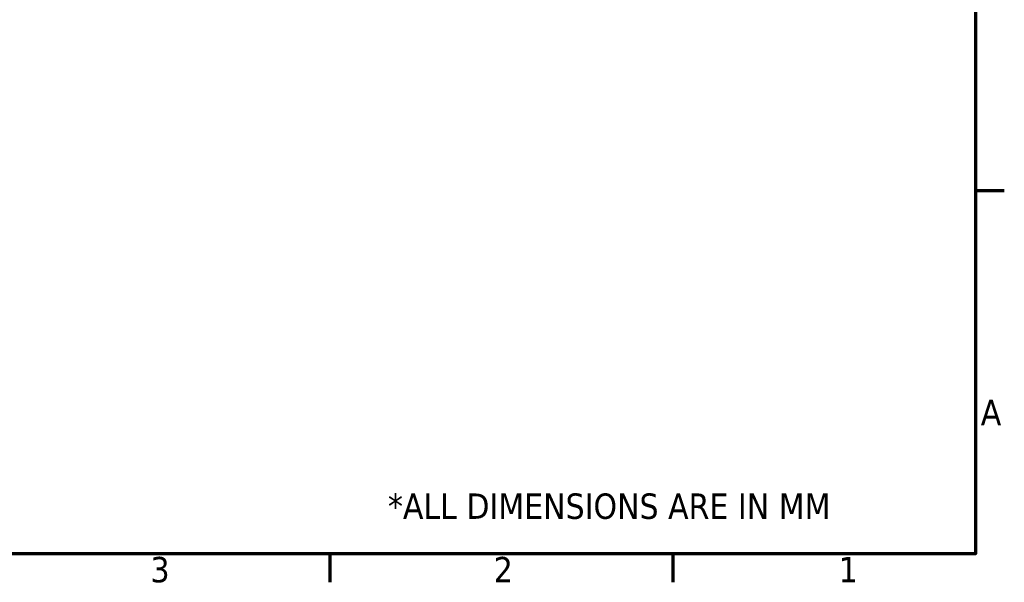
# Model space of a CAD drawing. Header units: millimetres. Extents: x 18 to 6099, y 108 to 3861.
# Tile 3 of 6: x 3896 to 6091, y 116 to 1371. Entities that reach past the tile are written whole.
import ezdxf

# ---------------------------------------------------------------- set-up
doc = ezdxf.new("R2010")
doc.units = ezdxf.units.MM
doc.header["$LTSCALE"] = 7.083333
doc.layers.add('Border (ANSI)', color=7, linetype='Continuous', lineweight=70)
doc.layers.add('Symbol (ANSI)', color=7, linetype='Continuous', lineweight=25)
doc.styles.add('Label Text (ANSI)', font='tahoma.ttf')
doc.styles.add('Note Text (ANSI)', font='tahoma.ttf')

# ---------------------------------------------------------------- blocks, each defined once
blk = doc.blocks.new('Borders Default Border')
at = {"layer": 'Border (ANSI)'}
for p, q in [((850.9, 139.7), (859.92, 139.7)), ((647.7, 25.4), (647.7, 16.38)), ((755.65, 25.4), (755.65, 16.38))]:
    blk.add_line(p, q, dxfattribs=at)
at = {"layer": 'Border (ANSI)', "flags": 128}
blk.add_lwpolyline([(12.7, 25.4), (12.7, 533.4), (850.9, 533.4), (850.9, 25.4), (12.7, 25.4)], dxfattribs=at)
at = {"layer": 'Border (ANSI)', "char_height": 8, "attachment_point": 7, "style": 'Label Text (ANSI)'}
for s, insert in [('A', (852.51, 65.85)), ('3', (591.24, 16.22)), ('2', (699.25, 16.38)), ('1', (807.82, 16.38))]:
    blk.add_mtext(s, dxfattribs=dict(at, insert=insert))

msp = doc.modelspace()

# ---------------------------------------------------------------- block references
at = {"xscale": 7.083333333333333, "yscale": 7.083333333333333, "zscale": 7.083333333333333}
msp.add_blockref('Borders Default Border', (0, 0), dxfattribs=at)

# ---------------------------------------------------------------- texts
at = {"layer": 'Symbol (ANSI)', "insert": (4717.138, 314.208), "char_height": 56.66667, "width": 1064.9568, "attachment_point": 1, "style": 'Note Text (ANSI)'}
msp.add_mtext('\\fTahoma|b0|i0;*ALL DIMENSIONS ARE IN MM', dxfattribs=at)

doc.saveas('drawing.dxf')
